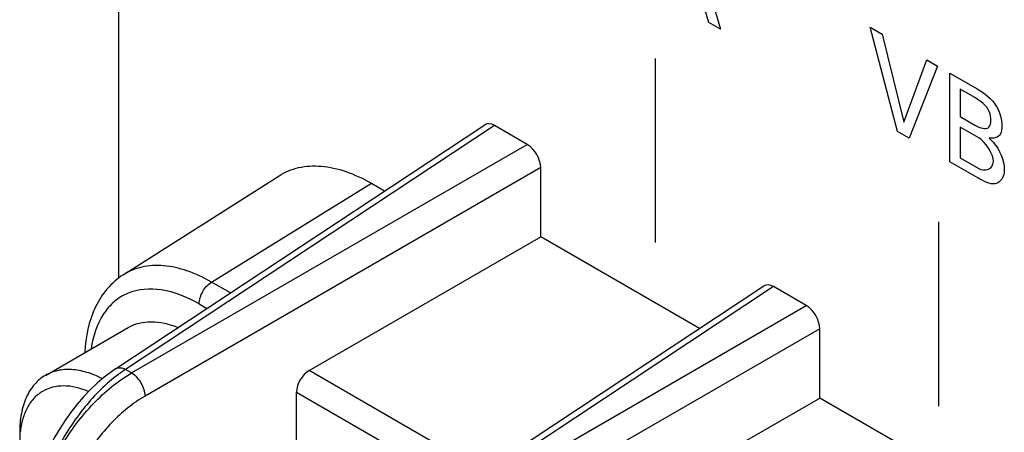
# Model space of a CAD drawing. Header units: inches. Extents: x 0 to 34, y 0 to 22.
# Tile 32 of 127: x 4.729 to 5.002, y 7.163 to 7.278. Entities that reach past the tile are written whole.
import ezdxf

# ---------------------------------------------------------------- set-up
doc = ezdxf.new("R2010")
doc.units = ezdxf.units.IN
doc.header["$LTSCALE"] = 1.87
doc.header["$MEASUREMENT"] = 0
doc.layers.get('0').update_dxf_attribs({"linetype": 'CONTINUOUS'})

msp = doc.modelspace()

# ---------------------------------------------------------------- linework, layer by layer
at = {"color": 40, "linetype": 'CONTINUOUS'}
for p, q in [((4.7563310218, 7.2060182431), (4.7563310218, 7.4268441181)), ((4.9144801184, 7.304401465), (4.9230780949, 7.274888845)), ((4.9198700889, 7.2767411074), (4.917572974, 7.2844597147)), ((4.9230780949, 7.274888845), (4.9198700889, 7.2767411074)), ((4.9645869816, 7.2754689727), (4.9678548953, 7.2735821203)), ((4.9721540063, 7.2465530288), (4.9645869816, 7.2754689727)), ((4.9678548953, 7.2735821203), (4.9738923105, 7.2491177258)), ((4.9050284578, 7.2158010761), (4.9050284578, 7.2668304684)), ((4.9738923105, 7.2491177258), (4.9802511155, 7.2664246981)), ((4.9802511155, 7.2664246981), (4.9832241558, 7.2647081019)), ((4.9832241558, 7.2647081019), (4.9753931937, 7.2446827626)), ((4.9866217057, 7.2627463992), (4.9942199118, 7.2583592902)), ((4.9866217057, 7.2381981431), (4.9866217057, 7.2627463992)), ((4.9937187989, 7.2558621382), (4.9894795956, 7.2583098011)), ((4.9894795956, 7.2583098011), (4.9894795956, 7.2507282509)), ((4.9894795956, 7.2507282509), (4.9936014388, 7.2483483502)), ((4.9753931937, 7.2446827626), (4.9721540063, 7.2465530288)), ((4.9946323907, 7.2448282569), (4.9894795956, 7.2478034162)), ((4.9894795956, 7.2478034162), (4.9894795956, 7.2393039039)), ((4.9943662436, 7.2337265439), (4.9866217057, 7.2381981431)), ((4.9894795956, 7.2393039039), (4.9945147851, 7.2363966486)), ((4.983555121, 7.1704607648), (4.983555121, 7.2214901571))]:
    msp.add_line(p, q, dxfattribs=at)
at = {"color": 7, "linetype": 'CONTINUOUS'}
for p, q in [((4.7553920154, 7.1807953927), (4.8577087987, 7.2484219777)), ((4.860422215, 7.2482186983), (4.7581549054, 7.1806248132)), ((4.8695090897, 7.2429720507), (4.860422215, 7.2482186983)), ((4.7598408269, 7.1796513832), (4.8695090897, 7.2429720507)), ((4.8732159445, 7.23655159), (4.7635525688, 7.1732337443)), ((4.8732159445, 7.2173582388), (4.8732159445, 7.23655159)), ((4.7574884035, 7.2068421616), (4.8006849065, 7.2343097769)), ((4.7819781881, 7.2048269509), (4.8262957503, 7.2322023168)), ((4.8262957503, 7.2322023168), (4.8299642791, 7.2300841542)), ((4.8090557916, 7.1803132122), (4.8732159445, 7.2173582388)), ((4.9171939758, 7.1919658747), (4.8732159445, 7.2173582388)), ((4.7871943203, 7.2018152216), (4.7819781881, 7.2048269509)), ((4.8327318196, 7.1361403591), (4.9350486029, 7.2037669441)), ((4.9377620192, 7.2035636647), (4.8354947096, 7.1359697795)), ((4.9468488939, 7.1983170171), (4.9377620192, 7.2035636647)), ((4.7785660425, 7.1987769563), (4.78071781, 7.1975345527)), ((4.8371806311, 7.1349963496), (4.9468488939, 7.1983170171)), ((4.7359378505, 7.1789859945), (4.7589049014, 7.1922468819)), ((4.9505557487, 7.1918965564), (4.840892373, 7.1285787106)), ((4.9505557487, 7.1727032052), (4.9505557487, 7.1918965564)), ((4.7553896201, 7.1807938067), (4.7553943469, 7.180796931)), ((4.7598408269, 7.1796513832), (4.7581549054, 7.1806248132)), ((4.8573636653, 7.1524208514), (4.8090557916, 7.1803132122)), ((4.8055244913, 7.1743320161), (4.8508871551, 7.1481401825)), ((4.8055244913, 7.1603598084), (4.8055244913, 7.1743320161)), ((4.8863955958, 7.1356581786), (4.9505557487, 7.1727032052)), ((4.99453378, 7.1473108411), (4.9505557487, 7.1727032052)), ((4.7288040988, 7.1632175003), (4.7288040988, 7.1604045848))]:
    msp.add_line(p, q, dxfattribs=at)
msp.add_lwpolyline([(4.7553946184, 7.1807969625), (4.7542234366, 7.1799918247), (4.7522230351, 7.1784709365), (4.7502681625, 7.1768008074), (4.748363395, 7.1749883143), (4.7465192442, 7.1730459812), (4.7447527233, 7.1709966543), (4.7430759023, 7.1688607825), (4.7414885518, 7.1666434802), (4.739989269, 7.1643468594), (4.7385838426, 7.1619818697), (4.737279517, 7.1595612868), (4.7360780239, 7.1570886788), (4.734985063, 7.1545756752), (4.7340060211, 7.1520325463), (4.7331437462, 7.1494597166), (4.7324038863, 7.1468602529), (4.731796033, 7.1442546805), (4.7313289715, 7.14166876), (4.7310082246, 7.139119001), (4.7308372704, 7.1366137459), (4.7308082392, 7.1351107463)], dxfattribs=at)
msp.add_arc((4.7803368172, 7.1467962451), 0.0404525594, 123.253474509, 126.6251438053, dxfattribs=at)
for centre, major_axis, ratio, start_param, end_param in [((4.8604267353, 7.2439306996), (-0.0026260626, 0.0045481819), 0.5766289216, -0.7848373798, 0.0351295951), ((4.8695045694, 7.238689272), (-0.002622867, 0.0045426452), 0.5780352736, -2.355633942, -0.7860555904), ((4.9377665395, 7.1992756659), (-0.0026260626, 0.0045481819), 0.5766289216, -0.7848373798, 0.0351295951), ((4.9468443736, 7.1940342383), (-0.002622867, 0.0045426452), 0.5780352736, -2.355633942, -0.7860555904), ((4.8091834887, 7.1763021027), (0.0026353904, 0.0042509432), 0.5971151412, 0.8390682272, 2.374957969)]:
    msp.add_ellipse(centre, major_axis=major_axis, ratio=ratio, start_param=start_param, end_param=end_param, dxfattribs=at)
at = {"color": 40, "linetype": 'CONTINUOUS'}
for points in [[(4.9942199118, 7.2583592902), (4.9960802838, 7.2572851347), (4.9982500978, 7.2557351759), (4.9995787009, 7.253464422)], [(4.9995787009, 7.253464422), (5.0005573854, 7.2518063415), (5.0010820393, 7.2497831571), (5.0010820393, 7.248211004)], [(4.9986962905, 7.2382321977), (4.9986962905, 7.240342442), (4.9964599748, 7.2437730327), (4.9946323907, 7.2448282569)], [(4.9945147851, 7.2363966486), (4.9963716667, 7.2353245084), (4.9986962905, 7.2360881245), (4.9986962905, 7.2382321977)], [(4.9991664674, 7.2320776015), (4.9978041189, 7.2318254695), (4.9959988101, 7.2327839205), (4.9943662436, 7.2337265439)]]:
    msp.add_open_spline(points, degree=3, dxfattribs=at)
for points, knots in [([(4.9980179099, 7.249674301), (4.9980179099, 7.2504085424), (4.997680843, 7.2531542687), (4.995080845, 7.2550757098), (4.9937187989, 7.2558621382)], [0, 0, 0, 0, 0.3182741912, 1, 1, 1, 1]), ([(4.9936014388, 7.2483483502), (4.9949742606, 7.2475557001), (4.9975188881, 7.2466266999), (4.9980179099, 7.2488980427), (4.9980179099, 7.249674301)], [0, 0, 0, 0, 0.6712727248, 1, 1, 1, 1]), ([(5.0010820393, 7.248211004), (5.0010820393, 7.2473588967), (5.0007851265, 7.2449933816), (4.9987757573, 7.2445534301), (4.9974880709, 7.2447434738)], [0, 0, 0, 0, 0.3494223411, 1, 1, 1, 1]), ([(4.9974880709, 7.2447434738), (4.9978894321, 7.244379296), (5.0001456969, 7.2423376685), (5.001729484, 7.238395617), (5.001729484, 7.2361746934)], [0, 0, 0, 0, 0.1783220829, 1, 1, 1, 1]), ([(5.001729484, 7.2361746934), (5.001729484, 7.2354321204), (5.0014626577, 7.2334066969), (5.0001919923, 7.2322744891), (4.9991664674, 7.2320776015)], [0, 0, 0, 0, 0.3429107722, 1, 1, 1, 1])]:
    msp.add_open_spline(points, degree=3, knots=knots, dxfattribs=at)
at = {"color": 7, "linetype": 'CONTINUOUS'}
for points, knots in [([(4.8006875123, 7.2343112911), (4.8023386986, 7.2353610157), (4.8061763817, 7.2369204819), (4.8126353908, 7.2372259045), (4.8195444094, 7.2356332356), (4.8240361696, 7.2335069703), (4.8262957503, 7.2322023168)], [0, 0, 0, 0, 0.2179073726, 0.4504211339, 0.7094164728, 1, 1, 1, 1]), ([(4.7819781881, 7.2048269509), (4.7798172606, 7.2060746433), (4.7755216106, 7.2081080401), (4.7689142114, 7.2096309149), (4.7627372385, 7.2093382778), (4.7590673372, 7.2078463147), (4.7574884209, 7.2068421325)], [0, 0, 0, 0, 0.2905851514, 0.5495792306, 0.7820909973, 1, 1, 1, 1]), ([(4.7574884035, 7.2068421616), (4.754192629, 7.204746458), (4.7486431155, 7.1979808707), (4.7470673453, 7.1896494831), (4.7468715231, 7.1853211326)], [0, 0, 0, 0, 0.4740771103, 1, 1, 1, 1]), ([(4.7785660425, 7.1987769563), (4.7753258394, 7.200647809), (4.7688817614, 7.2033700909), (4.7601503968, 7.2028037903), (4.7548927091, 7.1995814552), (4.7506384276, 7.1946825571), (4.7491160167, 7.1897368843), (4.7486334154, 7.1863393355)], [0, 0, 0, 0, 0.282713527, 0.5159784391, 0.6263911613, 0.7407007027, 1, 1, 1, 1]), ([(4.7785660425, 7.1987769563), (4.7785660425, 7.199960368), (4.7793633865, 7.2023103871), (4.7809623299, 7.2041994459), (4.7819781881, 7.2048269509)], [0, 0, 0, 0, 0.4977648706, 1, 1, 1, 1]), ([(4.7589049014, 7.1922468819), (4.7598342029, 7.1927834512), (4.7619059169, 7.193614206), (4.7653367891, 7.1939977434), (4.7690175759, 7.1935488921), (4.7714613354, 7.1927520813), (4.7726964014, 7.1922419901)], [0, 0, 0, 0, 0.2257320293, 0.462501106, 0.7189073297, 1, 1, 1, 1]), ([(4.755394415, 7.1807968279), (4.755576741, 7.1809174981), (4.7564823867, 7.181282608), (4.7575098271, 7.1809712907), (4.7581549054, 7.1806248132)], [0, 0, 0, 0, 0.2299359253, 1, 1, 1, 1]), ([(4.7359378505, 7.1789859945), (4.7348016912, 7.1783299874), (4.7326752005, 7.1765430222), (4.7304134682, 7.1728423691), (4.7290676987, 7.1682825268), (4.7288040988, 7.1649634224), (4.7288040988, 7.1632175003)], [0, 0, 0, 0, 0.2177725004, 0.4509548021, 0.7101910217, 1, 1, 1, 1]), ([(4.7562037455, 7.1792616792), (4.7527303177, 7.1766825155), (4.7462721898, 7.1702291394), (4.7387965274, 7.1586871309), (4.733765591, 7.1460242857), (4.7323445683, 7.1371714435), (4.7323445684, 7.1329704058)], [0, 0, 0, 0, 0.2421145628, 0.5049212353, 0.7648950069, 1, 1, 1, 1]), ([(4.7324216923, 7.1329258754), (4.7324216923, 7.1373336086), (4.7340910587, 7.146632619), (4.7399555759, 7.1596937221), (4.7485764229, 7.1712580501), (4.755940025, 7.177378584), (4.7598408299, 7.1796513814)], [0, 0, 0, 0, 0.23541605, 0.4962420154, 0.7588746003, 1, 1, 1, 1]), ([(4.7517328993, 7.1780565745), (4.7503333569, 7.178769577), (4.7475572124, 7.1799203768), (4.7433261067, 7.1807348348), (4.7393704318, 7.1804950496), (4.7369879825, 7.1795923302), (4.7359378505, 7.1789859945)], [0, 0, 0, 0, 0.2863244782, 0.5443531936, 0.7789520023, 1, 1, 1, 1]), ([(4.7598408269, 7.1796513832), (4.7609162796, 7.1789839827), (4.7626018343, 7.1769651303), (4.763507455, 7.1744959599), (4.7635476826, 7.173230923)], [0, 0, 0, 0, 0.5000066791, 1, 1, 1, 1]), ([(4.7478827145, 7.1744885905), (4.7467373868, 7.1749767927), (4.744470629, 7.1757414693), (4.7410518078, 7.1761793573), (4.7378666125, 7.1758204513), (4.7350224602, 7.1746489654), (4.7326345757, 7.1726992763), (4.7307857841, 7.170057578), (4.7295121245, 7.166824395), (4.7290776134, 7.1644500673), (4.7289463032, 7.1632001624)], [0, 0, 0, 0, 0.1405167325, 0.2683255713, 0.3860435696, 0.4982147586, 0.6106790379, 0.729205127, 0.8581575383, 1, 1, 1, 1]), ([(4.7635525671, 7.1732337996), (4.7601633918, 7.1712776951), (4.7537623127, 7.1660014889), (4.7462631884, 7.1560111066), (4.7411609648, 7.1447172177), (4.7397086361, 7.1366703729), (4.7397081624, 7.132856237)], [0, 0, 0, 0, 0.2413900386, 0.5040328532, 0.7647186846, 1, 1, 1, 1])]:
    msp.add_open_spline(points, degree=3, knots=knots, dxfattribs=at)

doc.saveas('drawing.dxf')
